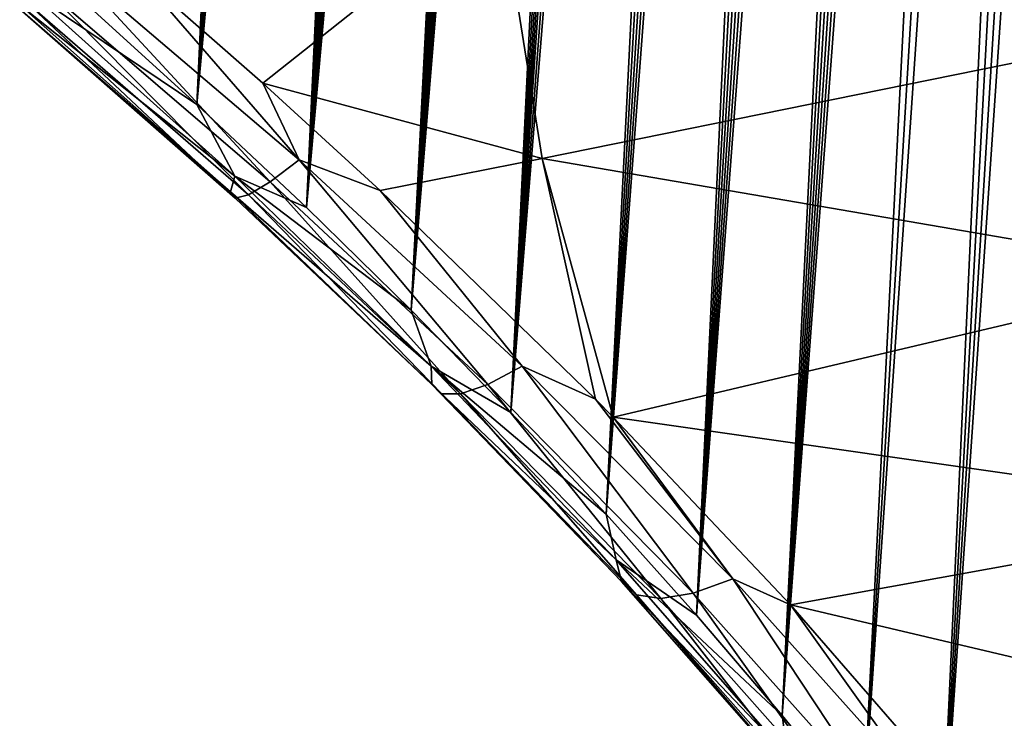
# Model space of a CAD drawing. Header units: metres. Extents: x -109 to 109, y -315 to 32.
# Tile 227 of 256: x 53.59 to 58.94, y -49.32 to -45.52. Entities that reach past the tile are written whole.
import ezdxf

# ---------------------------------------------------------------- set-up
doc = ezdxf.new("R2010")
doc.units = ezdxf.units.M
doc.layers.add('solid_K244242000C74_AAA', color=7, linetype='CONTINUOUS')

msp = doc.modelspace()

# ---------------------------------------------------------------- linework, layer by layer
at = {"layer": 'solid_K244242000C74_AAA'}
for points in [[(57.268475, -48.759792, 56.311527), (58.603874, -29.7085, 29.37394), (58.708279, -29.706791, 29.153227)], [(57.734577, -49.306103, 56.055885), (57.268475, -48.759792, 56.311527), (58.708279, -29.706791, 29.153227)], [(57.268475, -48.759792, 56.311527), (58.497143, -29.718504, 29.606152), (58.603874, -29.7085, 29.37394)], [(57.268475, -48.759792, 56.311527), (58.388081, -29.737043, 29.85008), (58.497143, -29.718504, 29.606152)], [(57.268475, -48.759792, 56.311527), (58.276791, -29.764641, 30.106127), (58.388081, -29.737043, 29.85008)], [(57.734577, -49.306103, 56.055885), (58.708279, -29.706791, 29.153227), (58.810349, -29.713375, 28.944103)], [(57.734577, -49.306103, 56.055885), (58.810349, -29.713375, 28.944103), (58.909874, -29.727541, 28.746227)], [(57.734577, -49.306103, 56.055885), (58.909874, -29.727541, 28.746227), (59.006977, -29.749495, 28.5597)], [(57.268475, -48.759792, 56.311527), (58.163219, -29.801117, 30.374075), (58.276791, -29.764641, 30.106127)], [(57.734577, -49.306103, 56.055885), (59.006977, -29.749495, 28.5597), (59.101444, -29.778605, 28.384327)], [(57.734577, -49.306103, 56.055885), (59.101444, -29.778605, 28.384327), (59.193092, -29.814272, 28.21991)], [(56.776646, -48.210197, 56.53236), (58.047409, -29.847076, 30.65456), (58.163219, -29.801117, 30.374075)], [(57.268475, -48.759792, 56.311527), (56.776646, -48.210197, 56.53236), (58.163219, -29.801117, 30.374075)], [(58.174652, -49.848461, 55.766212), (57.734577, -49.306103, 56.055885), (59.193092, -29.814272, 28.21991)], [(58.174652, -49.848461, 55.766212), (59.193092, -29.814272, 28.21991), (59.367943, -29.904684, 27.923861)], [(56.776646, -48.210197, 56.53236), (57.929379, -29.902697, 30.947712), (58.047409, -29.847076, 30.65456)], [(56.776646, -48.210197, 56.53236), (57.809105, -29.968044, 31.253597), (57.929379, -29.902697, 30.947712)], [(58.174652, -49.848461, 55.766212), (59.367943, -29.904684, 27.923861), (59.530445, -30.016768, 27.670677)], [(56.776646, -48.210197, 56.53236), (57.686604, -30.043839, 31.573051), (57.809105, -29.968044, 31.253597)], [(56.25885, -47.657204, 56.717491), (57.561863, -30.129868, 31.905771), (57.686604, -30.043839, 31.573051)], [(56.776646, -48.210197, 56.53236), (56.25885, -47.657204, 56.717491), (57.686604, -30.043839, 31.573051)], [(58.588955, -50.387135, 55.443027), (58.174652, -49.848461, 55.766212), (59.530445, -30.016768, 27.670677)], [(58.588955, -50.387135, 55.443027), (59.530445, -30.016768, 27.670677), (59.680874, -30.146286, 27.456158)], [(56.25885, -47.657204, 56.717491), (57.434887, -30.226742, 32.25248), (57.561863, -30.129868, 31.905771)], [(58.588955, -50.387135, 55.443027), (59.680874, -30.146286, 27.456158), (59.821171, -30.291864, 27.275337)], [(56.25885, -47.657204, 56.717491), (57.348999, -30.29767, 32.491768), (57.434887, -30.226742, 32.25248)], [(56.25885, -47.657204, 56.717491), (57.262115, -30.373432, 32.737259), (57.348999, -30.29767, 32.491768)], [(58.588955, -50.387135, 55.443027), (59.821171, -30.291864, 27.275337), (59.953533, -30.453281, 27.123486)], [(56.25885, -47.657204, 56.717491), (57.174236, -30.454296, 32.989281), (57.262115, -30.373432, 32.737259)], [(56.25885, -47.657204, 56.717491), (57.085381, -30.54059, 33.248219), (57.174236, -30.454296, 32.989281)], [(58.977177, -50.921535, 55.086777), (58.588955, -50.387135, 55.443027), (59.953533, -30.453281, 27.123486)], [(55.715164, -47.101147, 56.865765), (56.995544, -30.632408, 33.514179), (57.085381, -30.54059, 33.248219)], [(56.25885, -47.657204, 56.717491), (55.715164, -47.101147, 56.865765), (57.085381, -30.54059, 33.248219)], [(55.715164, -47.101147, 56.865765), (56.904716, -30.729477, 33.786823), (56.995544, -30.632408, 33.514179)], [(55.715164, -47.101147, 56.865765), (56.812916, -30.832148, 34.066559), (56.904716, -30.729477, 33.786823)], [(55.715164, -47.101147, 56.865765), (56.720165, -30.940811, 34.353844), (56.812916, -30.832148, 34.066559)], [(55.715164, -47.101147, 56.865765), (56.626461, -31.055485, 34.648705), (56.720165, -30.940811, 34.353844)], [(55.715164, -47.101147, 56.865765), (56.531788, -31.175915, 34.950817), (56.626461, -31.055485, 34.648705)], [(55.145649, -46.542496, 56.976105), (56.436184, -31.302544, 35.260693), (56.531788, -31.175915, 34.950817)], [(55.715164, -47.101147, 56.865765), (55.145649, -46.542496, 56.976105), (56.531788, -31.175915, 34.950817)], [(55.145649, -46.542496, 56.976105), (56.339695, -31.43582, 35.57885), (56.436184, -31.302544, 35.260693)], [(55.145649, -46.542496, 56.976105), (56.242298, -31.575655, 35.90519), (56.339695, -31.43582, 35.57885)], [(55.145649, -46.542496, 56.976105), (56.143986, -31.721855, 36.239468), (56.242298, -31.575655, 35.90519)], [(55.145649, -46.542496, 56.976105), (56.044823, -31.874949, 36.582279), (56.143986, -31.721855, 36.239468)], [(55.145649, -46.542496, 56.976105), (55.969936, -31.994614, 36.845345), (56.044823, -31.874949, 36.582279)], [(55.145649, -46.542496, 56.976105), (55.894608, -32.118462, 37.113556), (55.969936, -31.994614, 36.845345)], [(55.145649, -46.542496, 56.976105), (55.818794, -32.246155, 37.386532), (55.894608, -32.118462, 37.113556)], [(54.550083, -45.981049, 57.04678), (55.742531, -32.377926, 37.664528), (55.818794, -32.246155, 37.386532)], [(55.145649, -46.542496, 56.976105), (54.550083, -45.981049, 57.04678), (55.818794, -32.246155, 37.386532)], [(54.550083, -45.981049, 57.04678), (55.665871, -32.514038, 37.947823), (55.742531, -32.377926, 37.664528)], [(54.550083, -45.981049, 57.04678), (55.588852, -32.654758, 38.236706), (55.665871, -32.514038, 37.947823)], [(54.550083, -45.981049, 57.04678), (55.511497, -32.800201, 38.531311), (55.588852, -32.654758, 38.236706)], [(54.550083, -45.981049, 57.04678), (55.433727, -32.949917, 38.831158), (55.511497, -32.800201, 38.531311)], [(54.550083, -45.981049, 57.04678), (55.355583, -33.104103, 39.136456), (55.433727, -32.949917, 38.831158)], [(54.550083, -45.981049, 57.04678), (55.277138, -33.263077, 39.447521), (55.355583, -33.104103, 39.136456)], [(54.550083, -45.981049, 57.04678), (55.198456, -33.427143, 39.764687), (55.277138, -33.263077, 39.447521)], [(54.550083, -45.981049, 57.04678), (55.119591, -33.596542, 40.088207), (55.198456, -33.427143, 39.764687)], [(54.550083, -45.981049, 57.04678), (53.92878, -45.417683, 57.076584), (55.119591, -33.596542, 40.088207)], [(56.199856, -44.841099, 60.965176), (59.864399, -45.578056, 62.235638), (59.783905, -44.235905, 63.175419)], [(54.223282, -45.263367, 59.454422), (54.90863, -45.865334, 59.395954), (56.199856, -44.841099, 60.965176)], [(54.90863, -45.865334, 59.395954), (56.428646, -46.274826, 59.961273), (56.199856, -44.841099, 60.965176)], [(56.199856, -44.841099, 60.965176), (56.428646, -46.274826, 59.961273), (59.864399, -45.578056, 62.235638)], [(53.839321, -45.203762, 59.218964), (53.712269, -45.340694, 58.891727), (54.947655, -46.402302, 58.825161)], [(55.105629, -46.282261, 59.145485), (54.223282, -45.263367, 59.454422), (53.839321, -45.203762, 59.218964)], [(55.105629, -46.282261, 59.145485), (53.839321, -45.203762, 59.218964), (54.947655, -46.402302, 58.825161)], [(55.105629, -46.282261, 59.145485), (54.90863, -45.865334, 59.395954), (54.223282, -45.263367, 59.454422)], [(53.589813, -45.442345, 57.786114), (53.640057, -45.36916, 57.419926), (54.755596, -46.372074, 57.364193)], [(53.712269, -45.340694, 58.891727), (53.626575, -45.427856, 58.535313), (54.830303, -46.472889, 58.474133)], [(53.640057, -45.36916, 57.419926), (53.92878, -45.417683, 57.076584), (54.550083, -45.981049, 57.04678)], [(54.755596, -46.372074, 57.364193), (53.640057, -45.36916, 57.419926), (54.550083, -45.981049, 57.04678)], [(54.947655, -46.402302, 58.825161), (53.712269, -45.340694, 58.891727), (54.830303, -46.472889, 58.474133)], [(53.626575, -45.427856, 58.535313), (53.585266, -45.462147, 58.162361), (54.75774, -46.491508, 58.104862)], [(54.830303, -46.472889, 58.474133), (53.626575, -45.427856, 58.535313), (54.75774, -46.491508, 58.104862)], [(53.585266, -45.462147, 58.162361), (53.589813, -45.442345, 57.786114), (54.732536, -46.4575, 57.73045)], [(54.75774, -46.491508, 58.104862), (53.585266, -45.462147, 58.162361), (54.732536, -46.4575, 57.73045)], [(54.732536, -46.4575, 57.73045), (53.589813, -45.442345, 57.786114), (54.755596, -46.372074, 57.364193)], [(56.428646, -46.274826, 59.961273), (60.105103, -46.90728, 61.304901), (59.864399, -45.578056, 62.235638)], [(54.90863, -45.865334, 59.395954), (55.547745, -46.449543, 59.300545), (56.428646, -46.274826, 59.961273)], [(55.105629, -46.282261, 59.145485), (55.547745, -46.449543, 59.300545), (54.90863, -45.865334, 59.395954)], [(54.755596, -46.372074, 57.364193), (54.550083, -45.981049, 57.04678), (55.145649, -46.542496, 56.976105)], [(55.105629, -46.282261, 59.145485), (54.947655, -46.402302, 58.825161), (56.132725, -47.505333, 58.609032)], [(56.320549, -47.404888, 58.919849), (55.547745, -46.449543, 59.300545), (55.105629, -46.282261, 59.145485)], [(56.320549, -47.404888, 58.919849), (55.105629, -46.282261, 59.145485), (56.132725, -47.505333, 58.609032)], [(55.547745, -46.449543, 59.300545), (56.718414, -47.585266, 59.01099), (56.428646, -46.274826, 59.961273)], [(56.428646, -46.274826, 59.961273), (56.814869, -47.683075, 58.979828), (60.105103, -46.90728, 61.304901)], [(56.718414, -47.585266, 59.01099), (56.814869, -47.683075, 58.979828), (56.428646, -46.274826, 59.961273)], [(54.732536, -46.4575, 57.73045), (54.755596, -46.372074, 57.364193), (55.824219, -47.40472, 57.171349)], [(54.755596, -46.372074, 57.364193), (55.145649, -46.542496, 56.976105), (55.715164, -47.101147, 56.865765)], [(55.824219, -47.40472, 57.171349), (54.755596, -46.372074, 57.364193), (55.715164, -47.101147, 56.865765)], [(54.947655, -46.402302, 58.825161), (54.830303, -46.472889, 58.474133), (55.984745, -47.556446, 58.266304)], [(56.132725, -47.505333, 58.609032), (54.947655, -46.402302, 58.825161), (55.984745, -47.556446, 58.266304)], [(56.320549, -47.404888, 58.919849), (56.718414, -47.585266, 59.01099), (55.547745, -46.449543, 59.300545)], [(55.827702, -47.50523, 57.534473), (54.732536, -46.4575, 57.73045), (55.824219, -47.40472, 57.171349)], [(54.75774, -46.491508, 58.104862), (54.732536, -46.4575, 57.73045), (55.827702, -47.50523, 57.534473)], [(54.830303, -46.472889, 58.474133), (54.75774, -46.491508, 58.104862), (55.881851, -47.556412, 57.903828)], [(55.881851, -47.556412, 57.903828), (54.75774, -46.491508, 58.104862), (55.827702, -47.50523, 57.534473)], [(55.984745, -47.556446, 58.266304), (54.830303, -46.472889, 58.474133), (55.881851, -47.556412, 57.903828)], [(56.814869, -47.683075, 58.979828), (60.503696, -48.210781, 60.392181), (60.105103, -46.90728, 61.304901)], [(55.824219, -47.40472, 57.171349), (55.715164, -47.101147, 56.865765), (56.25885, -47.657204, 56.717491)], [(55.824219, -47.40472, 57.171349), (56.25885, -47.657204, 56.717491), (56.776646, -48.210197, 56.53236)], [(56.831993, -48.459549, 56.838612), (55.824219, -47.40472, 57.171349), (56.776646, -48.210197, 56.53236)], [(55.827702, -47.50523, 57.534473), (55.824219, -47.40472, 57.171349), (56.831993, -48.459549, 56.838612)], [(56.320549, -47.404888, 58.919849), (56.132725, -47.505333, 58.609032), (57.250599, -48.641529, 58.239998)], [(57.466587, -48.56324, 58.538651), (56.718414, -47.585266, 59.01099), (56.320549, -47.404888, 58.919849)], [(57.466587, -48.56324, 58.538651), (56.320549, -47.404888, 58.919849), (57.250599, -48.641529, 58.239998)], [(56.860603, -48.577805, 57.195225), (55.827702, -47.50523, 57.534473), (56.831993, -48.459549, 56.838612)], [(55.881851, -47.556412, 57.903828), (55.827702, -47.50523, 57.534473), (56.860603, -48.577805, 57.195225)], [(56.132725, -47.505333, 58.609032), (55.984745, -47.556446, 58.266304), (57.073689, -48.670441, 57.908573)], [(57.250599, -48.641529, 58.239998), (56.132725, -47.505333, 58.609032), (57.073689, -48.670441, 57.908573)], [(56.942135, -48.648945, 57.556149), (55.881851, -47.556412, 57.903828), (56.860603, -48.577805, 57.195225)], [(55.984745, -47.556446, 58.266304), (55.881851, -47.556412, 57.903828), (56.942135, -48.648945, 57.556149)], [(57.073689, -48.670441, 57.908573), (55.984745, -47.556446, 58.266304), (56.942135, -48.648945, 57.556149)], [(57.466587, -48.56324, 58.538651), (56.814869, -47.683075, 58.979828), (56.718414, -47.585266, 59.01099)], [(56.814869, -47.683075, 58.979828), (57.780231, -48.703838, 58.597172), (60.503696, -48.210781, 60.392181)], [(57.466587, -48.56324, 58.538651), (57.780231, -48.703838, 58.597172), (56.814869, -47.683075, 58.979828)], [(56.831993, -48.459549, 56.838612), (56.776646, -48.210197, 56.53236), (57.268475, -48.759792, 56.311527)], [(57.780231, -48.703838, 58.597172), (61.056343, -49.475998, 59.506268), (60.503696, -48.210781, 60.392181)], [(56.831993, -48.459549, 56.838612), (57.268475, -48.759792, 56.311527), (57.734577, -49.306103, 56.055885)], [(57.765064, -49.527161, 56.365784), (56.831993, -48.459549, 56.838612), (57.734577, -49.306103, 56.055885)], [(56.860603, -48.577805, 57.195225), (56.831993, -48.459549, 56.838612), (57.765064, -49.527161, 56.365784)], [(57.816586, -49.665482, 56.712463), (56.860603, -48.577805, 57.195225), (57.765064, -49.527161, 56.365784)], [(56.942135, -48.648945, 57.556149), (56.860603, -48.577805, 57.195225), (57.816586, -49.665482, 56.712463)], [(57.466587, -48.56324, 58.538651), (57.250599, -48.641529, 58.239998), (58.284348, -49.800159, 57.717834)], [(58.526196, -49.746307, 58.001705), (57.780231, -48.703838, 58.597172), (57.466587, -48.56324, 58.538651)], [(58.526196, -49.746307, 58.001705), (57.466587, -48.56324, 58.538651), (58.284348, -49.800159, 57.717834)], [(57.92313, -49.759018, 57.061565), (56.942135, -48.648945, 57.556149), (57.816586, -49.665482, 56.712463)], [(57.073689, -48.670441, 57.908573), (56.942135, -48.648945, 57.556149), (57.92313, -49.759018, 57.061565)], [(57.250599, -48.641529, 58.239998), (57.073689, -48.670441, 57.908573), (58.080917, -49.804447, 57.400703)], [(58.284348, -49.800159, 57.717834), (57.250599, -48.641529, 58.239998), (58.080917, -49.804447, 57.400703)], [(58.080917, -49.804447, 57.400703), (57.073689, -48.670441, 57.908573), (57.92313, -49.759018, 57.061565)], [(57.780231, -48.703838, 58.597172), (58.753658, -49.824535, 58.058628), (61.056343, -49.475998, 59.506268)], [(58.526196, -49.746307, 58.001705), (58.753658, -49.824535, 58.058628), (57.780231, -48.703838, 58.597172)], [(57.765064, -49.527161, 56.365784), (57.734577, -49.306103, 56.055885), (58.174652, -49.848461, 55.766212)]]:
    msp.add_3dface(points, dxfattribs=at)

doc.saveas('drawing.dxf')
